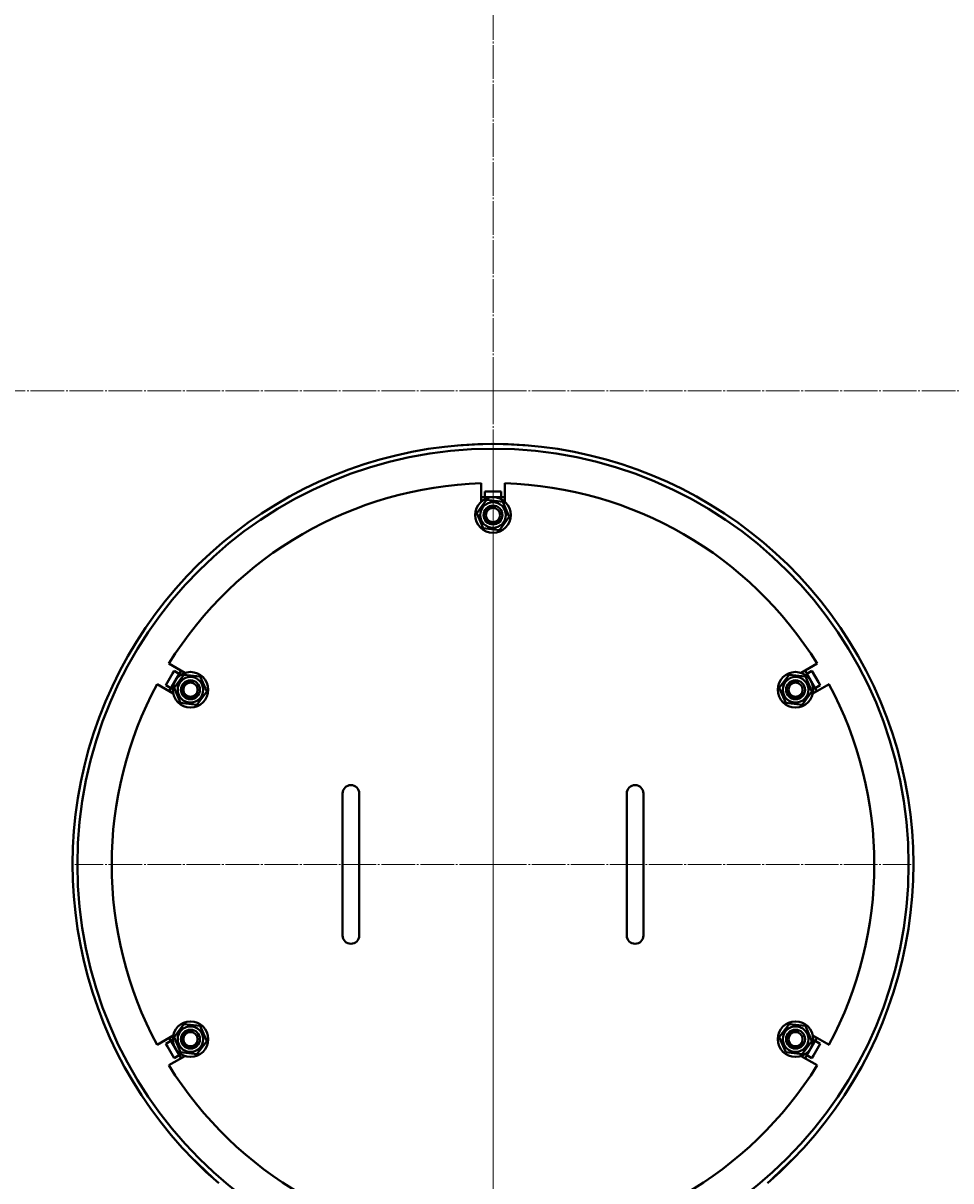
# Model space of a CAD drawing. Header units: millimetres. Extents: x -4428 to 4131, y -3615 to 4038.
# Tile 128 of 172: x 2498 to 3281, y -2596 to -1619. Entities that reach past the tile are written whole.
import ezdxf

# ---------------------------------------------------------------- set-up
doc = ezdxf.new("R2010")
doc.units = ezdxf.units.MM
for name, pattern in [('K5LT_AXLED', [32.912189, 28.412189, -1.5, 1.5, -1.5]), ('K5LT_BASIC', [0]), ('K5LT_THIN', [0])]:
    doc.linetypes.add(name, pattern=pattern)
doc.layers.add('Системный слой', color=7, linetype='Continuous')
doc.styles.add('KDIMTEXTSTYLE', font='GOST_AU.SHX', dxfattribs={"width": 0.96, "oblique": 15, "height": 5})
doc.dimstyles.new('KDIMSTYLE (1.00)', dxfattribs={"dimtxt": 5, "dimasz": 1, "dimexe": 2, "dimexo": 0, "dimgap": 1, "dimtad": 1, "dimtxsty": 'KDIMTEXTSTYLE', "dimsah": 1, "dimcen": 0, "dimdle": 1, "dimadec": 0, "dimazin": 0, "dimtfac": 0.667, "dimtmove": 0, "dimatfit": 3, "dimfxl": 1, "dimtvp": 1, "dimtolj": 1, "dimtzin": 0, "dimarcsym": 0})

# ---------------------------------------------------------------- blocks, each defined once
blk = doc.blocks.new('KDIMARROW_01')
at = {"layer": 'Системный слой'}
blk.add_hatch(color=0, dxfattribs=at).paths.add_polyline_path([(-5, -0.66), (0, 0), (-5, 0.66), (-4.5, 0)])
at = {"layer": 'Системный слой', "color": 0, "linetype": 'K5LT_THIN', "lineweight": 20}
for p, q in [((-4.5, 0), (-5, 0.66)), ((-5, 0.66), (0, 0)), ((0, 0), (-5, -0.66)), ((-5, -0.66), (-4.5, 0)), ((0, 0), (-1, 0))]:
    blk.add_line(p, q, dxfattribs=at)
blk = doc.blocks.new('U23')
at = {"layer": 'Системный слой', "color": 30, "linetype": 'K5LT_AXLED', "lineweight": 20, "true_color": 0xff8000}
for q in [(2894.64, -1976.07), (2541.64, -2329.07), (2894.64, -2682.07), (3247.64, -2329.07)]:
    blk.add_line((2894.64, -2329.07), q, dxfattribs=at)
blk = doc.blocks.new('U25')
at = {"layer": 'Системный слой', "color": 30, "linetype": 'K5LT_AXLED', "lineweight": 20, "true_color": 0xff8000}
for q in [(2894.64, 8.93), (1727.14, -1929.07), (4062.14, -1929.07), (2894.64, -3096.57)]:
    blk.add_line((2894.64, -1929.07), q, dxfattribs=at)
blk = doc.blocks.new('U21')
at = {"layer": 'Системный слой', "color": 150, "linetype": 'K5LT_BASIC', "lineweight": 40, "true_color": 0x0080ff}
for p, q in [((2884.64, -2022.89), (2884.64, -2007.23)), ((2904.64, -2007.23), (2904.64, -2022.89)), ((2880.88, -2032.46), (2889.16, -2021.35)), ((2904.64, -2019.07), (2884.64, -2019.07)), ((2887.64, -2014.07), (2898.91, -2014.07)), ((2887.64, -2019.07), (2887.64, -2014.07)), ((2889.16, -2021.35), (2902.92, -2022.96)), ((2898.91, -2014.07), (2901.64, -2014.07)), ((2901.64, -2019.07), (2901.64, -2014.07)), ((2902.92, -2022.96), (2908.41, -2035.69)), ((2886.37, -2045.19), (2880.88, -2032.46)), ((2908.41, -2035.69), (2900.13, -2046.8)), ((2900.13, -2046.8), (2886.37, -2045.19)), ((2620.92, -2159.49), (2634.48, -2167.32)), ((3154.8, -2167.32), (3168.37, -2159.49)), ((2618.35, -2177.64), (2623.98, -2167.88)), ((2631.18, -2165.41), (2621.18, -2182.73)), ((2623.98, -2167.88), (2625.35, -2165.51)), ((2629.68, -2168.01), (2625.35, -2165.51)), ((2625.4, -2179.96), (2633.68, -2168.85)), ((2633.68, -2168.85), (2647.44, -2170.46)), ((3136.36, -2179.96), (3144.64, -2168.85)), ((3144.64, -2168.85), (3158.4, -2170.46)), ((3168.11, -2182.73), (3158.11, -2165.41)), ((3159.61, -2168.01), (3163.94, -2165.51)), ((3163.94, -2165.51), (3169.58, -2175.27)), ((2624.48, -2184.64), (2610.92, -2176.81)), ((2622.68, -2180.14), (2618.35, -2177.64)), ((2647.44, -2170.46), (2652.93, -2183.19)), ((3158.4, -2170.46), (3163.88, -2183.19)), ((3178.37, -2176.81), (3164.8, -2184.64)), ((3166.61, -2180.14), (3170.94, -2177.64)), ((3169.58, -2175.27), (3170.94, -2177.64)), ((2630.89, -2192.69), (2625.4, -2179.96)), ((2652.93, -2183.19), (2644.65, -2194.3)), ((3141.84, -2192.69), (3136.36, -2179.96)), ((3163.88, -2183.19), (3155.61, -2194.3)), ((2644.65, -2194.3), (2630.89, -2192.69)), ((3155.61, -2194.3), (3141.84, -2192.69)), ((2767.64, -2269.07), (2767.64, -2299.07)), ((2781.64, -2269.07), (2781.64, -2299.07)), ((3007.64, -2269.07), (3007.64, -2299.07)), ((3021.64, -2269.07), (3021.64, -2299.07)), ((2767.64, -2299.07), (2767.64, -2359.07)), ((2781.64, -2299.07), (2781.64, -2359.07)), ((3007.64, -2299.07), (3007.64, -2359.07)), ((3021.64, -2299.07), (3021.64, -2359.07)), ((2767.64, -2359.07), (2767.64, -2389.07)), ((2781.64, -2359.07), (2781.64, -2389.07)), ((3007.64, -2359.07), (3007.64, -2389.07)), ((3021.64, -2359.07), (3021.64, -2389.07)), ((2625.4, -2474.96), (2633.68, -2463.85)), ((2633.68, -2463.85), (2647.44, -2465.46)), ((2647.44, -2465.46), (2652.93, -2478.19)), ((3136.36, -2474.96), (3144.64, -2463.85)), ((3144.64, -2463.85), (3158.4, -2465.46)), ((3158.4, -2465.46), (3163.88, -2478.19)), ((2610.92, -2481.34), (2624.48, -2473.5)), ((2622.68, -2478.01), (2618.35, -2480.51)), ((2619.71, -2482.88), (2618.35, -2480.51)), ((2621.18, -2475.41), (2631.18, -2492.73)), ((2630.89, -2487.69), (2625.4, -2474.96)), ((2652.93, -2478.19), (2644.65, -2489.3)), ((3141.84, -2487.69), (3136.36, -2474.96)), ((3163.88, -2478.19), (3155.61, -2489.3)), ((3158.11, -2492.73), (3168.11, -2475.41)), ((3164.8, -2473.5), (3178.37, -2481.34)), ((3170.94, -2480.51), (3165.31, -2490.27)), ((3166.61, -2478.01), (3170.94, -2480.51)), ((2625.35, -2492.64), (2619.71, -2482.88)), ((2634.48, -2490.82), (2620.92, -2498.66)), ((2629.68, -2490.14), (2625.35, -2492.64)), ((2644.65, -2489.3), (2630.89, -2487.69)), ((3155.61, -2489.3), (3141.84, -2487.69)), ((3168.37, -2498.66), (3154.8, -2490.82)), ((3159.61, -2490.14), (3163.94, -2492.64)), ((3165.31, -2490.27), (3163.94, -2492.64)), ((2658.7, -2594.32), (2638.85, -2575.24)), ((3130.59, -2594.32), (3150.43, -2575.24))]:
    blk.add_line(p, q, dxfattribs=at)
for centre, radius in [((2894.64, -2329.07), 351), ((2894.64, -2034.07), 15), ((2894.64, -2034.07), 10.8), ((2894.64, -2034.07), 8), ((2894.64, -2034.07), 6), ((2639.17, -2181.57), 15), ((3150.12, -2181.57), 15), ((2639.17, -2181.57), 10.8), ((2639.17, -2181.57), 8), ((2639.17, -2181.57), 6), ((3150.12, -2181.57), 10.8), ((3150.12, -2181.57), 8), ((3150.12, -2181.57), 6), ((2639.17, -2476.57), 15), ((3150.12, -2476.57), 15), ((2639.17, -2476.57), 10.8), ((2639.17, -2476.57), 8), ((2639.17, -2476.57), 6), ((3150.12, -2476.57), 10.8), ((3150.12, -2476.57), 8), ((3150.12, -2476.57), 6)]:
    blk.add_circle(centre, radius, dxfattribs=at)
for centre, radius, start, end in [((2894.64, -1929.07), 1165.5, 324.91013, 167.2024), ((2894.64, -1929.07), 1165, 88.52441, 167.19534), ((2894.64, -1929.07), 1165, 324.95295, 91.47559), ((2894.64, -2329.07), 355, 85.15232, 229.26593), ((2894.64, -2329.07), 355, 310.73407, 94.84768), ((2894.64, -2329.07), 322, 91.77966, 148.22034), ((2894.64, -2329.07), 322, 31.77966, 88.22034), ((2894.64, -2329.07), 322, 151.77966, 208.22034), ((2894.64, -2329.07), 322, 331.77966, 28.22034), ((2774.64, -2269.07), 7, 0, 180), ((3014.64, -2269.07), 7, 0, 180), ((2774.64, -2389.07), 7, 180, 0), ((3014.64, -2389.07), 7, 180, 0), ((2894.64, -2329.07), 322, 211.77966, 268.22034), ((2894.64, -2329.07), 322, 271.77966, 328.22034)]:
    blk.add_arc(centre, radius, start, end, dxfattribs=at)
at = {"layer": 'Системный слой', "color": 7, "linetype": 'K5LT_THIN', "lineweight": 20}
for centre in [(2894.64, -2034.07), (2639.17, -2181.57), (3150.12, -2181.57), (2639.17, -2476.57), (3150.12, -2476.57)]:
    blk.add_arc(centre, 6.92, 70, 340, dxfattribs=at)
at = {"layer": 'Системный слой'}
for name in ['U25', 'U23']:
    blk.add_blockref(name, (0, 0), dxfattribs=at)

msp = doc.modelspace()

# ---------------------------------------------------------------- block references
at = {"layer": 'Системный слой'}
msp.add_blockref('U21', (0, 0), dxfattribs=at)

# ---------------------------------------------------------------- dimensions: what is measured, and where the dimension line sits
at = {"layer": 'Системный слой', "color": 7}
msp.add_linear_dim(base=(4059.644, -3613.025), p1=(1328.644, -1343.367), p2=(4059.644, -1929.074), location=(2694.144, -3613.025), text='\\H75.0;\\W0.965;\\Q15;\\H75.0;\\W0.965;\\Q15;\\Q15;2730', dimstyle='KDIMSTYLE (1.00)', override={"dimexo": 0, "dimblk1": 'KDIMARROW_01', "dimblk2": 'KDIMARROW_01', "dimse1": 0, "dimse2": 0, "dimclrt": 7, "dimtolj": 1}, dxfattribs=at).render()

doc.saveas('drawing.dxf')
